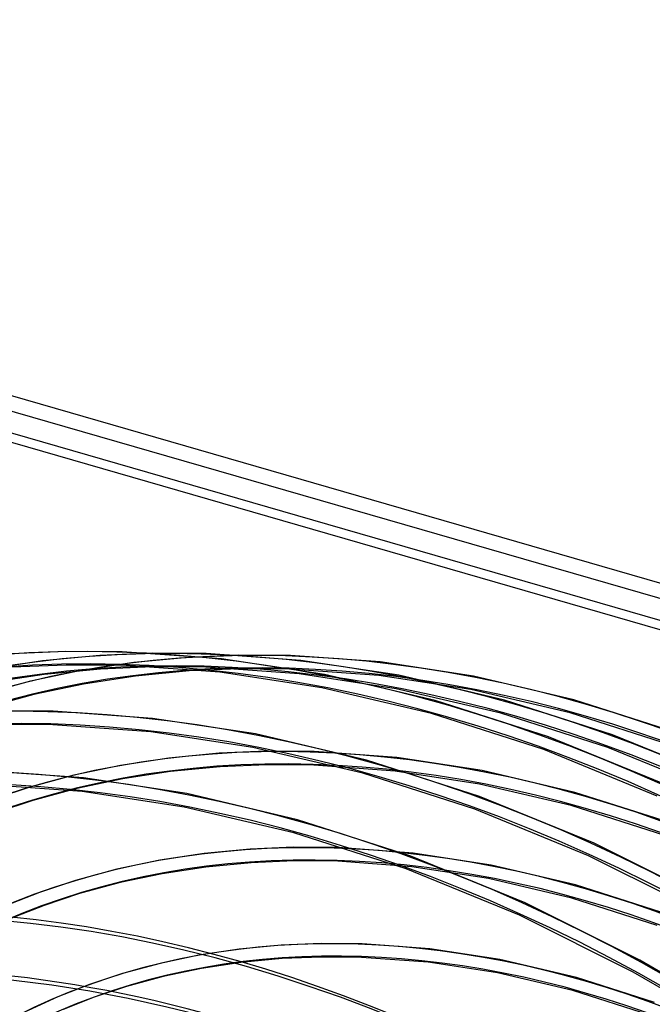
# Model space of a CAD drawing. Header units: millimetres. Extents: x -163 to 160, y -206 to 203.
# Tile 95 of 97: x -21 to 38, y 110 to 201. Entities that reach past the tile are written whole.
import ezdxf

# ---------------------------------------------------------------- set-up
doc = ezdxf.new("R2010")
doc.units = ezdxf.units.MM
doc.layers.add('MAIN-1', color=7, linetype='Continuous')
doc.layers.add('MAIN-2', color=7, linetype='Continuous')

msp = doc.modelspace()

# ---------------------------------------------------------------- linework, layer by layer
at = {"layer": 'MAIN-1'}
for p, q in [((-142.894, 201.465), (142.894, 118.965)), ((-145.894, 198.867), (139.894, 116.367)), ((-145.028, 197.751), (139.028, 115.751))]:
    msp.add_line(p, q, dxfattribs=at)
for centre, major_axis, start_param, end_param in [((-0.5, -0.433), (86.414, -99.783), 0.713724, 3.388402), ((-2.5, -2.165), (-83.796, 96.759), -0.857072, 0)]:
    msp.add_ellipse(centre, major_axis=major_axis, ratio=0.75, start_param=start_param, end_param=end_param, dxfattribs=at)
at = {"layer": 'MAIN-2'}
for p, q in [((-142.528, 199.916), (141.528, 117.916)), ((-18.978, 141.861), (-24.114, 141.079)), ((-16.806, 142.756), (-21.898, 142.538)), ((-13.653, 142.368), (-18.978, 141.861)), ((-11.568, 142.725), (-16.806, 142.756)), ((-8.769, 142.576), (-13.653, 142.368)), ((-2.341, 142.071), (-11.568, 142.725)), ((-5.409, 142.197), (-10.482, 141.714)), ((-3.744, 142.545), (-8.769, 142.576)), ((-0.735, 142.396), (-5.409, 142.197)), ((5.044, 141.919), (-3.744, 142.545)), ((7.237, 140.615), (-2.341, 142.071)), ((4.073, 142.365), (-0.735, 142.396)), ((12.425, 141.767), (4.073, 142.365)), ((14.164, 140.532), (5.044, 141.919)), ((-16.786, 141.486), (-21.812, 141.271)), ((-15.375, 140.969), (-20.087, 139.976)), ((-13.568, 141.101), (-18.823, 140.6)), ((-11.614, 141.456), (-16.786, 141.486)), ((-10.482, 141.714), (-15.375, 140.969)), ((-8.752, 141.306), (-13.568, 141.101)), ((-2.485, 140.809), (-11.614, 141.456)), ((-3.796, 141.276), (-8.752, 141.306)), ((-0.703, 141.126), (-5.324, 140.93)), ((4.896, 140.657), (-3.796, 141.276)), ((4.053, 141.095), (-0.703, 141.126)), ((12.294, 140.504), (4.053, 141.095)), ((21.092, 140.448), (12.425, 141.767)), ((-18.823, 140.6), (-23.888, 139.829)), ((-10.326, 140.454), (-15.149, 139.72)), ((-5.324, 140.93), (-10.326, 140.454)), ((6.997, 139.368), (-2.485, 140.809)), ((13.924, 139.284), (4.896, 140.657)), ((17.541, 138.194), (7.237, 140.615)), ((20.852, 139.201), (12.294, 140.504)), ((23.991, 138.223), (14.164, 140.532)), ((30.443, 138.251), (21.092, 140.448)), ((-20.087, 139.976), (-24.617, 138.748)), ((-15.149, 139.72), (-19.79, 138.742)), ((17.204, 136.969), (6.997, 139.368)), ((23.655, 136.998), (13.924, 139.284)), ((30.099, 137.029), (20.852, 139.201)), ((-19.79, 138.742), (-24.25, 137.532)), ((28.066, 134.817), (17.541, 138.194)), ((34.028, 135.004), (23.991, 138.223)), ((39.994, 135.19), (30.443, 138.251)), ((-17.982, 137.183), (-23.212, 137.213)), ((-8.748, 136.529), (-17.982, 137.183)), ((0.837, 135.073), (-8.748, 136.529)), ((27.636, 133.622), (17.204, 136.969)), ((33.6, 133.808), (23.655, 136.998)), ((39.55, 134), (30.099, 137.029)), ((-18.019, 135.914), (-23.189, 135.944)), ((-8.888, 135.267), (-18.019, 135.914)), ((0.597, 133.825), (-8.888, 135.267)), ((11.145, 132.65), (0.837, 135.073)), ((38.704, 130.468), (28.066, 134.817)), ((44.173, 130.859), (34.028, 135.004)), ((10.805, 131.426), (0.597, 133.825)), ((38.185, 129.308), (27.636, 133.622)), ((43.658, 129.698), (33.6, 133.808)), ((-7.212, 132.839), (-11.726, 132.152)), ((-2.531, 133.285), (-7.212, 132.839)), ((1.818, 133.469), (-2.531, 133.285)), ((6.294, 133.437), (1.818, 133.469)), ((13.961, 132.883), (6.294, 133.437)), ((21.914, 131.671), (13.961, 132.883)), ((-11.726, 132.152), (-16.073, 131.236)), ((-2.446, 132.018), (-7.056, 131.579)), ((1.841, 132.199), (-2.446, 132.018)), ((6.254, 132.167), (1.841, 132.199)), ((13.82, 131.621), (6.254, 132.167)), ((21.673, 129.272), (11.145, 132.65)), ((-15.148, 130.986), (-24.382, 131.64)), ((-16.073, 131.236), (-20.253, 130.103)), ((-11.499, 130.902), (-15.776, 130.001)), ((-5.563, 129.53), (-15.148, 130.986)), ((-7.056, 131.579), (-11.499, 130.902)), ((21.238, 128.079), (10.805, 131.426)), ((21.675, 130.424), (13.82, 131.621)), ((30.521, 129.65), (21.914, 131.671)), ((-15.288, 129.724), (-24.419, 130.371)), ((-20.253, 130.103), (-23.934, 128.883)), ((-15.776, 130.001), (-19.885, 128.887)), ((30.182, 128.426), (21.675, 130.424)), ((-5.803, 128.283), (-15.288, 129.724)), ((4.745, 127.108), (-5.563, 129.53)), ((32.314, 124.92), (21.673, 129.272)), ((39.311, 126.835), (30.521, 129.65)), ((-19.885, 128.887), (-23.503, 127.689)), ((4.405, 125.884), (-5.803, 128.283)), ((38.877, 125.642), (30.182, 128.426)), ((31.789, 123.764), (21.238, 128.079)), ((15.273, 123.729), (4.745, 127.108)), ((14.838, 122.536), (4.405, 125.884)), ((4.372, 124.541), (0.346, 124.372)), ((8.515, 124.509), (4.372, 124.541)), ((15.497, 123.999), (8.515, 124.509)), ((42.953, 119.597), (32.314, 124.92)), ((-3.941, 123.964), (-8.077, 123.334)), ((0.346, 124.372), (-3.941, 123.964)), ((25.914, 119.378), (15.273, 123.729)), ((22.737, 122.894), (15.497, 123.999)), ((42.343, 118.484), (31.789, 123.764)), ((-8.077, 123.334), (-12.059, 122.495)), ((-3.785, 122.703), (-7.85, 122.085)), ((0.431, 123.105), (-3.785, 122.703)), ((4.394, 123.272), (0.431, 123.105)), ((8.474, 123.239), (4.394, 123.272)), ((15.355, 122.737), (8.474, 123.239)), ((22.497, 121.647), (15.355, 122.737)), ((30.599, 121.049), (22.737, 122.894)), ((-12.059, 122.495), (-15.888, 121.457)), ((-7.85, 122.085), (-11.762, 121.261)), ((25.389, 118.221), (14.838, 122.536)), ((-15.888, 121.457), (-19.261, 120.34)), ((-11.762, 121.261), (-15.521, 120.241)), ((30.26, 119.825), (22.497, 121.647)), ((38.628, 118.481), (30.599, 121.049)), ((-19.261, 120.34), (-22.507, 119.07)), ((-15.521, 120.241), (-18.83, 119.145)), ((-18.83, 119.145), (-22.013, 117.9)), ((36.553, 114.055), (25.914, 119.378)), ((38.194, 117.287), (30.26, 119.825)), ((35.943, 112.941), (25.389, 118.221)), ((3.223, 115.46), (-0.671, 115.089)), ((6.925, 115.614), (3.223, 115.46)), ((10.737, 115.58), (6.925, 115.614)), ((17.033, 115.116), (10.737, 115.58)), ((-4.427, 114.517), (-8.045, 113.755)), ((-0.671, 115.089), (-4.427, 114.517)), ((23.56, 114.117), (17.033, 115.116)), ((-8.045, 113.755), (-11.523, 112.812)), ((-0.515, 113.828), (-4.201, 113.267)), ((3.309, 114.192), (-0.515, 113.828)), ((6.946, 114.344), (3.309, 114.192)), ((10.694, 114.311), (6.946, 114.344)), ((16.89, 113.854), (10.694, 114.311)), ((23.32, 112.87), (16.89, 113.854)), ((30.677, 112.448), (23.56, 114.117)), ((44.059, 109.684), (36.553, 114.055)), ((-11.523, 112.812), (-14.588, 111.797)), ((-4.201, 113.267), (-7.748, 112.52)), ((30.339, 111.224), (23.32, 112.87)), ((43.392, 108.604), (35.943, 112.941)), ((-14.588, 111.797), (-17.537, 110.643)), ((-7.748, 112.52), (-11.156, 111.596)), ((37.945, 110.126), (30.677, 112.448)), ((-11.156, 111.596), (-14.156, 110.602)), ((37.512, 108.932), (30.339, 111.224)), ((-17.537, 110.643), (-20.372, 109.356)), ((-14.156, 110.602), (-17.043, 109.473))]:
    msp.add_line(p, q, dxfattribs=at)
for centre, major_axis, ratio, start_param, end_param in [((18.724, 16.215), (-91.871, 106.083), 0.75, -1.616769, -0.097375), ((25.124, 21.758), (-87.714, 101.283), 0.75, -1.615204, -0.09894), ((18.724, 16.215), (91.039, -105.123), 0.75, 1.524932, 3.04411), ((31.524, 27.3), (-83.557, 96.483), 0.75, -1.613836, -0.100308), ((25.124, 21.758), (86.882, -100.323), 0.75, 1.526155, 3.042887), ((31.524, 27.3), (82.725, -95.523), 0.75, 1.529278, 3.039764), ((12.324, 10.673), (-91.871, 106.083), 0.75, -1.616769, -0.097375), ((12.324, 10.673), (91.039, -105.123), 0.75, 1.524472, 3.04457), ((5.924, 5.13), (-91.871, 106.083), 0.75, -1.616769, -0.097375), ((5.924, 5.13), (91.039, -105.123), 0.75, 1.524472, 3.04457), ((31.524, 27.3), (-77.072, 88.995), 0.75, -1.610102, -0.104042), ((31.524, 27.3), (76.24, -88.035), 0.75, 1.531844, 3.037198), ((31.524, 27.3), (-70.587, 81.507), 0.75, -1.607127, -0.107017), ((31.524, 27.3), (69.755, -80.546), 0.75, 1.534887, 3.034154), ((0, 0), (-85.76, 99.027), 0.75, -2.427868, 0.713724), ((31.524, 27.3), (-64.102, 74.018), 0.75, -1.60355, -0.110594), ((31.524, 27.3), (63.27, -73.058), 0.75, 1.538555, 3.030487), ((-2, -1.732), (-83.141, 96.003), 0.75, -0.857072, 0.17449), ((31.524, 27.3), (-57.617, 66.53), 0.75, -1.599167, -0.114977), ((31.524, 27.3), (56.785, -65.57), 0.75, 1.543061, 3.025981), ((-11.543, -43.286), (-35.158, 157.932), 0.352244, -0.83422, -0.257051), ((-12.457, -43.49), (35.158, -157.932), 0.352244, 2.318011, 2.884542)]:
    msp.add_ellipse(centre, major_axis=major_axis, ratio=ratio, start_param=start_param, end_param=end_param, dxfattribs=at)

doc.saveas('drawing.dxf')
